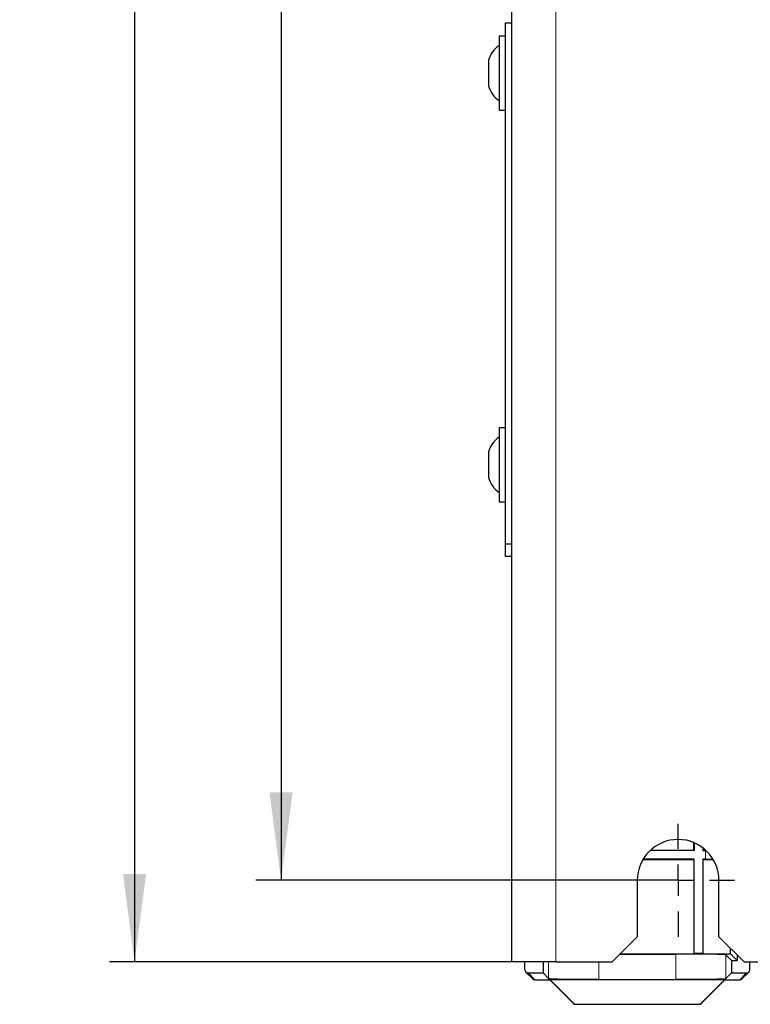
# Model space of a CAD drawing. Header units: millimetres. Extents: x 5 to 418, y 2 to 292.
# Tile 49 of 52: x 285 to 314, y 99 to 138. Entities that reach past the tile are written whole.
import ezdxf

# ---------------------------------------------------------------- set-up
doc = ezdxf.new("R2010")
doc.units = ezdxf.units.MM
doc.layers.add('SLD-0', color=7, linetype='Continuous')
doc.styles.add('SLDTEXTSTYLE1', font='TXT', dxfattribs={"width": 0.605})
doc.dimstyles.new('SLDDIMSTYLE3', dxfattribs={"dimtxt": 3.081982, "dimasz": 3.5, "dimexe": 0, "dimexo": 0.0625, "dimgap": 0.770496, "dimtad": 1, "dimlfac": 4, "dimrnd": 1e-09, "dimzin": 12, "dimdsep": 46, "dimtxsty": 'SLDTEXTSTYLE1', "dimsah": 1, "dimcen": 0.09, "dimadec": 0, "dimazin": 3, "dimtfac": 1, "dimtofl": 0, "dimtmove": 0, "dimatfit": 3, "dimfxl": 1, "dimfrac": 2, "dimtolj": 1, "dimtzin": 12, "dimarcsym": 0})
doc.dimstyles.new('SLDDIMSTYLE5', dxfattribs={"dimtxt": 3.5, "dimasz": 3.5, "dimexe": 0, "dimexo": 0.0625, "dimgap": 0.875, "dimtad": 1, "dimlfac": 4, "dimrnd": 1e-09, "dimzin": 12, "dimdsep": 46, "dimtxsty": 'SLDTEXTSTYLE1', "dimsah": 1, "dimcen": 0.09, "dimadec": 0, "dimazin": 3, "dimtfac": 1, "dimtofl": 0, "dimtmove": 0, "dimatfit": 3, "dimfxl": 1, "dimfrac": 2, "dimtolj": 1, "dimtzin": 12, "dimarcsym": 0})

# ---------------------------------------------------------------- blocks, each defined once
blk = doc.blocks.new('_D_5')
at = {"layer": 'SLD-0', "color": 7}
for p, q in [((311.196, 247.937), (294.381, 247.937)), ((295.381, 247.937), (295.381, 104.187)), ((311.196, 104.187), (294.381, 104.187))]:
    blk.add_line(p, q, dxfattribs=at)
for points in [[(295.381, 247.937), (294.921, 244.437), (295.841, 244.437)], [(295.381, 104.187), (295.841, 107.687), (294.921, 107.687)]]:
    blk.add_solid(points, dxfattribs=at)
at = {"layer": 'SLD-0', "color": 7, "insert": (291.289, 172.535), "char_height": 3.175, "attachment_point": 1, "rotation": 90, "style": 'SLDTEXTSTYLE1'}
blk.add_mtext('575', dxfattribs=at)
blk = doc.blocks.new('_D_8')
at = {"layer": 'SLD-0', "color": 7}
for p, q in [((306.321, 252.187), (288.546, 252.187)), ((289.546, 252.187), (289.546, 100.937)), ((306.321, 100.937), (288.546, 100.937))]:
    blk.add_line(p, q, dxfattribs=at)
for points in [[(289.546, 252.187), (289.086, 248.687), (290.006, 248.687)], [(289.546, 100.937), (290.006, 104.437), (289.086, 104.437)]]:
    blk.add_solid(points, dxfattribs=at)
at = {"layer": 'SLD-0', "color": 7, "insert": (285.034, 172.552), "char_height": 3.5, "attachment_point": 1, "rotation": 90, "style": 'SLDTEXTSTYLE1'}
blk.add_mtext('605', dxfattribs=at)
blk = doc.blocks.new('SW_CENTERMARKSYMBOL_5')
at = {"layer": 'SLD-0', "color": 0}
for p, q in [((0, 1.25), (0, 2.25)), ((0, 0), (0, 0.625)), ((-1.25, 0), (-2.25, 0)), ((0, 0), (-0.625, 0)), ((0, 0), (0, -0.625)), ((0, 0), (0.625, 0)), ((1.25, 0), (2.25, 0)), ((0, -1.25), (0, -2.25))]:
    blk.add_line(p, q, dxfattribs=at)

msp = doc.modelspace()

# ---------------------------------------------------------------- linework, layer by layer
at = {"color": 7, "linetype": 'Continuous', "lineweight": 25}
for p, q in [((304.5711, 100.9375), (304.5711, 252.1875)), ((304.3211, 138.3375), (304.5711, 138.3375)), ((304.3211, 117.5875), (304.3211, 138.3375)), ((304.3211, 137.8125), (304.0711, 137.8125)), ((304.0711, 137.8125), (304.0711, 135.1837)), ((303.6461, 136.8375), (303.6461, 135.9463)), ((303.6461, 135.9463), (303.6461, 135.8375)), ((304.0711, 135.1837), (304.0711, 134.8625)), ((304.0711, 134.8625), (304.3211, 134.8625)), ((304.3211, 122.2125), (304.0711, 122.2125)), ((304.0711, 122.2125), (304.0711, 119.5837)), ((303.6461, 121.2375), (303.6461, 120.3463)), ((303.6461, 120.3463), (303.6461, 120.2375)), ((304.0711, 119.5837), (304.0711, 119.2625)), ((304.0711, 119.2625), (304.3211, 119.2625)), ((304.3211, 117.5875), (304.5711, 117.5875)), ((304.3211, 117.0875), (304.3211, 117.5875)), ((304.5711, 117.0875), (304.3211, 117.0875)), ((311.8211, 105.3864), (311.8211, 105.6875)), ((311.8342, 105.6819), (311.8342, 105.3733)), ((311.8342, 105.3733), (310.0851, 105.3733)), ((310.0992, 105.3864), (311.8211, 105.3864)), ((311.8342, 105.3733), (311.8211, 105.3864)), ((312.183, 105.4784), (312.183, 105.3733)), ((312.183, 105.3733), (312.1961, 105.3864)), ((312.183, 105.3733), (312.2825, 105.3733)), ((312.1961, 105.3864), (312.1961, 105.4683)), ((312.293, 105.3864), (312.1961, 105.3864)), ((309.7955, 105.0114), (311.8211, 105.0114)), ((311.8342, 105.0245), (309.8033, 105.0245)), ((311.8342, 105.0245), (311.8211, 105.0114)), ((311.8211, 105.0114), (311.8211, 101.2614)), ((311.8342, 101.2745), (311.8342, 105.0245)), ((312.183, 105.0245), (312.1961, 105.0114)), ((312.2825, 105.0245), (312.183, 105.0245)), ((312.183, 105.0245), (312.183, 101.2745)), ((312.1961, 105.0114), (312.5967, 105.0114)), ((312.1961, 101.2614), (312.1961, 105.0114)), ((309.5711, 104.1875), (309.5711, 101.9375)), ((312.8211, 101.9375), (312.8211, 104.1875)), ((308.5711, 100.9375), (309.5711, 101.9375)), ((312.8211, 101.9375), (313.8211, 100.9375)), ((308.882, 101.2483), (311.1026, 101.2483)), ((308.8951, 101.2614), (311.8211, 101.2614)), ((311.8342, 101.2745), (311.8211, 101.2614)), ((311.8211, 101.2614), (312.1961, 101.2614)), ((312.183, 101.2745), (311.8342, 101.2745)), ((312.183, 101.2745), (312.1961, 101.2614)), ((312.1961, 101.2614), (313.2798, 101.2614)), ((313.1023, 101.214), (313.3211, 100.9952)), ((313.2798, 101.2614), (313.2798, 101.4787)), ((313.546, 100.9952), (313.2798, 101.2614)), ((313.546, 101.2125), (313.546, 100.9952)), ((306.3211, 100.9375), (304.5711, 100.9375)), ((305.0961, 100.6203), (305.0961, 100.9375)), ((305.8211, 100.9375), (305.8211, 100.4952)), ((306.3211, 100.9375), (308.5711, 100.9375)), ((313.3211, 100.9952), (313.546, 100.9952)), ((313.3211, 100.9952), (313.3211, 100.4952)), ((313.8211, 100.9375), (315.5711, 100.9375)), ((314.0461, 100.6203), (314.0461, 100.9375)), ((305.1327, 100.5319), (305.4055, 100.2591)), ((305.2212, 100.4952), (305.8211, 100.4952)), ((305.8211, 100.4952), (306.0399, 100.2764)), ((313.1023, 100.2764), (313.3211, 100.4952)), ((313.3211, 100.4952), (313.921, 100.4952)), ((313.7367, 100.2591), (314.0095, 100.5319)), ((305.4938, 100.2225), (306.0846, 100.2225)), ((306.0846, 100.2225), (306.0873, 100.229)), ((306.0846, 100.2225), (307.0231, 99.2841)), ((306.0873, 100.229), (313.0549, 100.229)), ((306.0873, 100.229), (307.0258, 99.2906)), ((308.0396, 100.2421), (311.1026, 100.2421)), ((312.1164, 99.2906), (313.0549, 100.229)), ((312.1191, 99.2841), (313.0576, 100.2225)), ((313.0576, 100.2225), (313.0549, 100.229)), ((313.0576, 100.2225), (313.6483, 100.2225)), ((307.1114, 99.2475), (312.0307, 99.2475)), ((307.1141, 99.254), (312.0281, 99.254))]:
    msp.add_line(p, q, dxfattribs=at)
at = {"color": 7, "linetype": 'Continuous', "lineweight": 18}
for p, q in [((306.3211, 100.9375), (306.3211, 252.1875)), ((312.2825, 105.3733), (312.2825, 105.0245)), ((311.1026, 101.2483), (311.1026, 100.2421)), ((313.1023, 101.214), (313.1023, 100.2764)), ((306.0399, 100.9375), (306.0399, 100.2764)), ((308.0396, 100.9375), (308.0396, 100.2421)), ((305.2212, 100.4952), (305.4938, 100.2225)), ((313.6483, 100.2225), (313.921, 100.4952)), ((307.0231, 99.2841), (307.0258, 99.2906)), ((307.1141, 99.254), (307.1114, 99.2475)), ((312.0307, 99.2475), (312.0281, 99.254)), ((312.1164, 99.2906), (312.1191, 99.2841))]:
    msp.add_line(p, q, dxfattribs=at)
at = {"color": 7, "linetype": 'Continuous', "lineweight": 25}
for centre, radius, start, end in [((304.6175, 136.5999), 1, 123.11889, 166.25869), ((304.6175, 136.075), 1, 193.74131, 236.88111), ((304.6175, 120.9999), 1, 123.11889, 166.25869), ((304.6175, 120.475), 1, 193.74131, 236.88111), ((311.1961, 104.1875), 1.625, 0, 180), ((305.4938, 100.3475), 0.125, 225, 270), ((313.6483, 100.3475), 0.125, 270, 315), ((307.1114, 99.3724), 0.125, 225, 270), ((312.0307, 99.3724), 0.125, 270, 315)]:
    msp.add_arc(centre, radius, start, end, dxfattribs=at)
at = {"color": 7, "linetype": 'Continuous', "lineweight": 18}
for centre, radius, start, end in [((305.4938, 100.3475), 0.1249, 225.00151, 270.01956), ((313.6484, 100.3475), 0.1249, 269.98044, 314.99849), ((307.1115, 99.3725), 0.125, 225.00748, 269.99252), ((312.0307, 99.3725), 0.125, 270.00748, 314.99252)]:
    msp.add_arc(centre, radius, start, end, dxfattribs=at)
at = {"color": 7, "linetype": 'Continuous', "lineweight": 25}
for centre, major_axis, ratio, start_param, end_param in [((312.2825, 105.0332), (0.5, 0), 0.0174551, 4.712389, 5.3693725), ((311.1026, 101.2134), (2, 0), 0.0174551, 0.0174533, 1.5707963), ((305.2211, 100.6203), (0.0884, -0.0884), 0.9996955, 3.9268385, 5.4979394), ((313.9211, 100.6203), (-0.0884, -0.0884), 0.9996955, 0.7852459, 2.3563468), ((308.0396, 100.2771), (2, 0), 0.0174551, 3.1590459, 4.712389), ((311.1026, 100.2771), (2, 0), 0.0174551, 4.712389, 6.265732), ((307.1142, 99.379), (0.0478, 0.1155), 0.9998216, 2.7489567, 3.5342286), ((312.028, 99.379), (0.0478, -0.1155), 0.9998216, 5.8905493, 6.6758213)]:
    msp.add_ellipse(centre, major_axis=major_axis, ratio=ratio, start_param=start_param, end_param=end_param, dxfattribs=at)

# ---------------------------------------------------------------- block references
at = {"layer": 'SLD-0', "color": 7}
msp.add_blockref('SW_CENTERMARKSYMBOL_5', (311.1961, 104.1875), dxfattribs=at)

# ---------------------------------------------------------------- dimensions: what is measured, and where the dimension line sits
for base, p1, p2, dimstyle, picture, middle in [((289.5456, 100.9375), (306.3211, 252.1875), (306.3211, 100.9375), 'SLDDIMSTYLE5', '_D_8', (289.5456, 176.5625)), ((295.3813, 104.1875), (311.1961, 247.9375), (311.1961, 104.1875), 'SLDDIMSTYLE3', '_D_5', (295.3813, 176.0625))]:
    dim = msp.add_linear_dim(base=base, p1=p1, p2=p2, angle=90, dimstyle=dimstyle, dxfattribs=at)
    dim.commit()
    dim.dimension.update_dxf_attribs({"geometry": picture, "text_midpoint": middle, "dimtype": 160})

doc.saveas('drawing.dxf')
